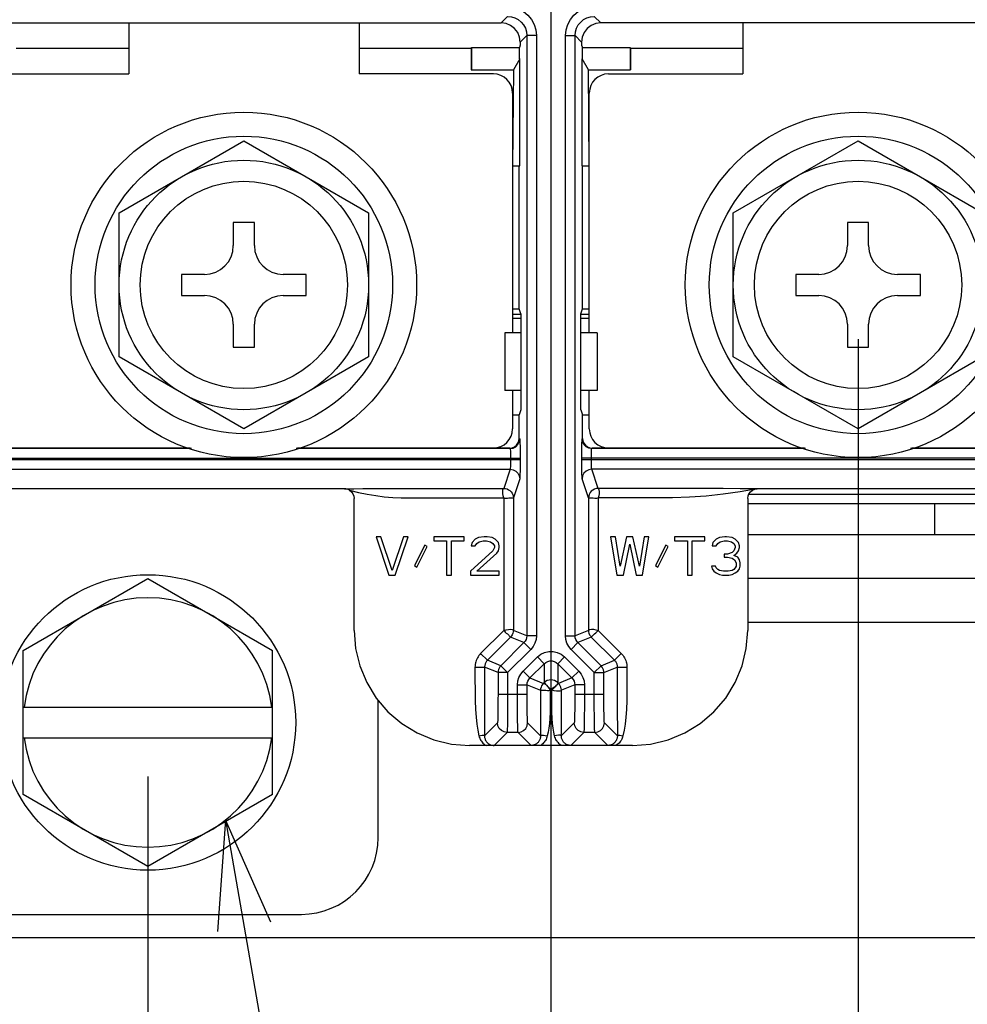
# Model space of a CAD drawing. Extents: x 29 to 410, y 35 to 287.
# Tile 33 of 46: x 278 to 296, y 98 to 116. Entities that reach past the tile are written whole.
import ezdxf

# ---------------------------------------------------------------- set-up
doc = ezdxf.new("R2010")
doc.units = 0
doc.header["$LTSCALE"] = 23.1
doc.layers.get('0').update_dxf_attribs({"linetype": 'CONTINUOUS'})
doc.layers.add('ALL_DIM', color=7, linetype='CONTINUOUS')
doc.layers.add('ALL_NOTE', color=7, linetype='CONTINUOUS')
doc.dimstyles.get("Standard").update_dxf_attribs({"dimtxt": 2.5, "dimasz": 2.5, "dimexe": 1.25, "dimexo": 0.625, "dimtad": 1, "dimcen": 2.5, "dimazin": 3, "dimtfac": 1, "dimtmove": 0, "dimatfit": 3})

# ---------------------------------------------------------------- blocks, each defined once
blk = doc.blocks.new('_OPEN')
at = {"color": 0, "linetype": 'BYBLOCK'}
for p, q in [((0, 0), (-1, 0.25)), ((-1, -0.25), (0, 0)), ((-1, 0), (0, 0))]:
    blk.add_line(p, q, dxfattribs=at)
blk = doc.blocks.new('*D14')
at = {"layer": 'ALL_DIM', "color": 2, "linetype": 'CONTINUOUS'}
for p, q in [((237.052, 110.441), (237.052, 76.845)), ((293.692, 110.441), (293.692, 76.845)), ((237.052, 77.845), (265.372, 77.845)), ((293.692, 77.845), (265.372, 77.845))]:
    blk.add_line(p, q, dxfattribs=at)
at = {"layer": 'ALL_DIM', "color": 2, "linetype": 'CONTINUOUS', "xscale": 2, "yscale": 2, "zscale": 2, "rotation": 180}
blk.add_blockref('_OPEN', (237.052, 77.845), dxfattribs=at)
at = {"layer": 'ALL_DIM', "color": 2, "linetype": 'CONTINUOUS', "xscale": 2, "yscale": 2, "zscale": 2}
blk.add_blockref('_OPEN', (293.692, 77.845), dxfattribs=at)
blk = doc.blocks.new('*D15')
at = {"layer": 'ALL_DIM', "color": 2, "linetype": 'CONTINUOUS'}
for p, q in [((254.044, 123.893), (254.044, 83.091)), ((288.028, 123.893), (288.028, 83.091)), ((254.044, 84.091), (271.036, 84.091)), ((288.028, 84.091), (271.036, 84.091))]:
    blk.add_line(p, q, dxfattribs=at)
at = {"layer": 'ALL_DIM', "color": 2, "linetype": 'CONTINUOUS', "xscale": 2, "yscale": 2, "zscale": 2, "rotation": 180}
blk.add_blockref('_OPEN', (254.044, 84.091), dxfattribs=at)
at = {"layer": 'ALL_DIM', "color": 2, "linetype": 'CONTINUOUS', "xscale": 2, "yscale": 2, "zscale": 2}
blk.add_blockref('_OPEN', (288.028, 84.091), dxfattribs=at)
blk = doc.blocks.new('*D18')
at = {"layer": 'ALL_DIM', "color": 2, "linetype": 'CONTINUOUS'}
for p, q in [((250.15, 102.37), (250.15, 89.404)), ((280.594, 102.37), (280.594, 89.404)), ((250.15, 90.404), (265.372, 90.404)), ((280.594, 90.404), (265.372, 90.404))]:
    blk.add_line(p, q, dxfattribs=at)
at = {"layer": 'ALL_DIM', "color": 2, "linetype": 'CONTINUOUS', "xscale": 2, "yscale": 2, "zscale": 2, "rotation": 180}
blk.add_blockref('_OPEN', (250.15, 90.404), dxfattribs=at)
at = {"layer": 'ALL_DIM', "color": 2, "linetype": 'CONTINUOUS', "xscale": 2, "yscale": 2, "zscale": 2}
blk.add_blockref('_OPEN', (280.594, 90.404), dxfattribs=at)
blk = doc.blocks.new('*D33')
at = {"layer": 'ALL_DIM', "color": 2, "linetype": 'CONTINUOUS'}
for p, q in [((230.857, 103.06), (230.857, 201.911)), ((291.133, 160.959), (291.133, 201.911)), ((230.857, 200.911), (260.995, 200.911)), ((291.133, 200.911), (260.995, 200.911))]:
    blk.add_line(p, q, dxfattribs=at)
at = {"layer": 'ALL_DIM', "color": 2, "linetype": 'CONTINUOUS', "xscale": 2, "yscale": 2, "zscale": 2, "rotation": 180}
blk.add_blockref('_OPEN', (230.857, 200.911), dxfattribs=at)
at = {"layer": 'ALL_DIM', "color": 2, "linetype": 'CONTINUOUS', "xscale": 2, "yscale": 2, "zscale": 2}
blk.add_blockref('_OPEN', (291.133, 200.911), dxfattribs=at)
blk = doc.blocks.new('*D34')
at = {"layer": 'ALL_DIM', "color": 2, "linetype": 'CONTINUOUS'}
for p, q in [((230.857, 103.06), (230.857, 207.702)), ((290.234, 201.948), (290.234, 207.702)), ((230.857, 206.702), (260.545, 206.702)), ((290.234, 206.702), (260.545, 206.702)), ((290.234, 164.556), (290.234, 199.821))]:
    blk.add_line(p, q, dxfattribs=at)
at = {"layer": 'ALL_DIM', "color": 2, "linetype": 'CONTINUOUS', "xscale": 2, "yscale": 2, "zscale": 2, "rotation": 180}
blk.add_blockref('_OPEN', (230.857, 206.702), dxfattribs=at)
at = {"layer": 'ALL_DIM', "color": 2, "linetype": 'CONTINUOUS', "xscale": 2, "yscale": 2, "zscale": 2}
blk.add_blockref('_OPEN', (290.234, 206.702), dxfattribs=at)

msp = doc.modelspace()

# ---------------------------------------------------------------- linework, layer by layer
at = {"color": 7, "linetype": 'CONTINUOUS'}
for p, q in [((277.62, 116.274), (287.108, 116.274)), ((280.24, 116.274), (280.24, 115.335)), ((284.488, 116.274), (284.488, 115.335)), ((287.229, 116.394), (287.108, 116.274)), ((288.828, 116.394), (288.948, 116.274)), ((298.436, 116.274), (288.948, 116.274)), ((291.568, 116.274), (291.568, 115.335)), ((287.583, 116.04), (287.462, 115.92)), ((287.462, 115.92), (287.462, 115.866)), ((287.76, 116.04), (287.583, 116.04)), ((287.583, 116.04), (287.583, 104.967)), ((287.76, 116.04), (287.76, 104.967)), ((288.297, 116.04), (288.474, 116.04)), ((288.297, 104.967), (288.297, 116.04)), ((288.474, 116.04), (288.594, 115.92)), ((288.474, 104.967), (288.474, 116.04)), ((288.594, 115.92), (288.594, 115.866)), ((278.167, 115.811), (280.24, 115.811)), ((284.488, 115.811), (286.559, 115.811)), ((286.559, 115.811), (286.562, 115.82)), ((286.559, 115.811), (286.559, 115.406)), ((286.562, 115.82), (287.447, 115.82)), ((286.562, 115.82), (286.562, 115.409)), ((287.462, 115.866), (287.447, 115.82)), ((287.447, 115.609), (287.447, 115.82)), ((288.594, 115.866), (288.61, 115.82)), ((288.61, 115.82), (289.492, 115.82)), ((288.61, 115.609), (288.61, 115.82)), ((289.492, 115.82), (289.495, 115.811)), ((289.492, 115.82), (289.492, 115.409)), ((289.495, 115.811), (291.568, 115.811)), ((289.495, 115.811), (289.495, 115.406)), ((287.453, 115.609), (287.336, 115.406)), ((287.453, 113.636), (287.453, 115.609)), ((288.721, 115.406), (288.604, 115.609)), ((288.604, 113.636), (288.604, 115.609)), ((286.559, 115.406), (286.562, 115.409)), ((286.559, 115.406), (287.336, 115.406)), ((286.562, 115.409), (287.336, 115.409)), ((287.336, 115.406), (287.32, 113.636)), ((288.721, 115.409), (289.492, 115.409)), ((288.721, 115.406), (289.495, 115.406)), ((288.736, 113.636), (288.721, 115.406)), ((289.492, 115.409), (289.495, 115.406)), ((277.762, 115.335), (280.24, 115.335)), ((286.966, 115.335), (284.488, 115.335)), ((289.09, 115.335), (291.568, 115.335)), ((287.32, 114.981), (287.32, 110.556)), ((288.736, 110.556), (288.736, 114.981)), ((280.063, 112.77), (282.364, 114.098)), ((282.364, 114.098), (284.665, 112.77)), ((291.391, 112.77), (293.692, 114.098)), ((293.692, 114.098), (295.993, 112.77)), ((287.32, 113.636), (287.453, 113.636)), ((287.444, 111.003), (287.444, 113.636)), ((288.604, 113.636), (288.736, 113.636)), ((288.613, 111.003), (288.613, 113.636)), ((280.063, 110.113), (280.063, 112.77)), ((284.665, 112.77), (284.665, 110.113)), ((291.391, 110.113), (291.391, 112.77)), ((282.559, 112.592), (282.169, 112.592)), ((282.169, 112.592), (282.169, 112.167)), ((282.559, 112.167), (282.559, 112.592)), ((293.887, 112.592), (293.497, 112.592)), ((293.497, 112.592), (293.497, 112.167)), ((293.887, 112.167), (293.887, 112.592)), ((281.638, 111.636), (281.214, 111.636)), ((281.214, 111.636), (281.214, 111.247)), ((283.515, 111.636), (283.09, 111.636)), ((283.515, 111.247), (283.515, 111.636)), ((292.966, 111.636), (292.542, 111.636)), ((292.542, 111.636), (292.542, 111.247)), ((294.843, 111.636), (294.418, 111.636)), ((294.843, 111.247), (294.843, 111.636)), ((281.214, 111.247), (281.638, 111.247)), ((283.09, 111.247), (283.515, 111.247)), ((292.542, 111.247), (292.966, 111.247)), ((294.418, 111.247), (294.843, 111.247)), ((287.32, 111.003), (287.444, 111.003)), ((287.474, 110.91), (287.444, 111.003)), ((288.582, 110.91), (288.613, 111.003)), ((288.613, 111.003), (288.736, 111.003)), ((287.32, 110.899), (287.474, 110.899)), ((287.32, 110.828), (287.474, 110.828)), ((287.474, 110.91), (287.474, 109.14)), ((288.582, 109.14), (288.582, 110.91)), ((288.582, 110.899), (288.736, 110.899)), ((288.582, 110.828), (288.736, 110.828)), ((282.169, 110.716), (282.169, 110.291)), ((282.559, 110.291), (282.559, 110.716)), ((293.497, 110.716), (293.497, 110.291)), ((293.887, 110.291), (293.887, 110.716)), ((287.474, 110.556), (287.179, 110.556)), ((287.179, 110.556), (287.179, 109.494)), ((288.878, 110.556), (288.582, 110.556)), ((288.878, 110.556), (288.878, 109.494)), ((282.169, 110.291), (282.559, 110.291)), ((293.497, 110.291), (293.887, 110.291)), ((282.364, 108.784), (280.063, 110.113)), ((284.665, 110.113), (282.364, 108.784)), ((293.692, 108.784), (291.391, 110.113)), ((295.993, 110.113), (293.692, 108.784)), ((287.474, 109.494), (287.179, 109.494)), ((287.32, 109.494), (287.32, 108.786)), ((288.878, 109.494), (288.582, 109.494)), ((288.736, 108.786), (288.736, 109.494)), ((287.32, 109.047), (287.444, 109.047)), ((287.474, 109.14), (287.444, 109.047)), ((287.444, 108.609), (287.444, 109.047)), ((288.582, 109.14), (288.613, 109.047)), ((288.613, 109.047), (288.736, 109.047)), ((288.613, 108.609), (288.613, 109.047)), ((287.444, 108.609), (287.453, 108.6)), ((288.603, 108.6), (288.613, 108.609)), ((281.397, 108.423), (277.452, 108.423)), ((281.374, 108.432), (277.462, 108.432)), ((287.276, 108.423), (283.331, 108.423)), ((287.267, 108.432), (283.354, 108.432)), ((287.267, 108.432), (287.276, 108.423)), ((288.78, 108.423), (288.79, 108.432)), ((292.725, 108.423), (288.78, 108.423)), ((292.702, 108.432), (288.79, 108.432)), ((298.604, 108.423), (294.659, 108.423)), ((298.595, 108.432), (294.682, 108.432)), ((277.269, 108.246), (287.459, 108.246)), ((277.269, 108.218), (287.459, 108.218)), ((287.282, 108.246), (287.282, 108.218)), ((287.459, 108.246), (287.459, 108.218)), ((298.787, 108.246), (288.597, 108.246)), ((288.597, 108.218), (288.597, 108.246)), ((288.597, 108.218), (298.61, 108.218)), ((288.774, 108.218), (288.774, 108.246)), ((277.452, 108.041), (287.276, 108.041)), ((287.276, 108.041), (287.158, 107.688)), ((298.958, 108.041), (288.78, 108.041)), ((288.898, 107.688), (288.78, 108.041)), ((287.453, 107.864), (287.335, 107.511)), ((288.721, 107.511), (288.603, 107.864)), ((284.223, 107.679), (277.573, 107.679)), ((299.766, 107.679), (291.834, 107.679)), ((284.4, 105.069), (284.4, 107.502)), ((285.423, 107.511), (286.394, 107.511)), ((286.394, 107.511), (287.158, 107.511)), ((287.158, 107.511), (287.158, 105.069)), ((287.253, 107.511), (287.335, 107.511)), ((287.335, 107.511), (287.335, 105.069)), ((288.721, 107.511), (288.721, 105.069)), ((288.898, 107.511), (288.898, 105.069)), ((291.657, 107.502), (291.657, 105.069)), ((295.108, 106.839), (295.108, 107.406)), ((291.657, 106.839), (309.622, 106.839)), ((284.893, 106.794), (284.804, 106.794)), ((284.804, 106.794), (285.04, 106.086)), ((285.099, 106.176), (284.893, 106.794)), ((285.306, 106.794), (285.099, 106.176)), ((285.158, 106.086), (285.394, 106.794)), ((285.394, 106.794), (285.306, 106.794)), ((285.704, 106.643), (285.512, 106.267)), ((285.748, 106.613), (285.704, 106.643)), ((286.427, 106.794), (285.866, 106.794)), ((285.866, 106.794), (285.866, 106.718)), ((285.866, 106.718), (286.102, 106.718)), ((286.102, 106.718), (286.102, 106.086)), ((286.191, 106.718), (286.427, 106.718)), ((286.191, 106.086), (286.191, 106.718)), ((286.427, 106.718), (286.427, 106.794)), ((286.574, 106.688), (286.559, 106.628)), ((286.559, 106.628), (286.633, 106.628)), ((286.633, 106.749), (286.574, 106.688)), ((286.692, 106.779), (286.633, 106.749)), ((286.633, 106.628), (286.663, 106.673)), ((286.663, 106.673), (286.707, 106.703)), ((286.795, 106.794), (286.692, 106.779)), ((286.707, 106.703), (286.781, 106.718)), ((286.781, 106.718), (286.84, 106.718)), ((286.854, 106.794), (286.795, 106.794)), ((286.84, 106.718), (286.913, 106.703)), ((286.943, 106.779), (286.854, 106.794)), ((286.913, 106.703), (286.958, 106.673)), ((287.002, 106.749), (286.943, 106.779)), ((286.958, 106.673), (286.987, 106.628)), ((286.987, 106.628), (286.987, 106.598)), ((287.061, 106.688), (287.002, 106.749)), ((287.076, 106.628), (287.061, 106.688)), ((287.076, 106.598), (287.076, 106.628)), ((289.217, 106.794), (289.128, 106.794)), ((289.128, 106.794), (289.246, 106.086)), ((289.305, 106.251), (289.217, 106.794)), ((289.423, 106.794), (289.305, 106.251)), ((289.364, 106.086), (289.482, 106.658)), ((289.541, 106.794), (289.423, 106.794)), ((289.482, 106.658), (289.6, 106.086)), ((289.659, 106.251), (289.541, 106.794)), ((289.748, 106.794), (289.659, 106.251)), ((289.718, 106.086), (289.836, 106.794)), ((289.836, 106.794), (289.748, 106.794)), ((290.146, 106.643), (289.954, 106.267)), ((290.19, 106.613), (290.146, 106.643)), ((290.869, 106.794), (290.308, 106.794)), ((290.308, 106.794), (290.308, 106.718)), ((290.308, 106.718), (290.544, 106.718)), ((290.544, 106.718), (290.544, 106.086)), ((290.633, 106.718), (290.869, 106.718)), ((290.633, 106.086), (290.633, 106.718)), ((290.869, 106.718), (290.869, 106.794)), ((291.016, 106.688), (291.002, 106.628)), ((291.002, 106.628), (291.075, 106.628)), ((291.075, 106.749), (291.016, 106.688)), ((291.134, 106.779), (291.075, 106.749)), ((291.075, 106.628), (291.105, 106.673)), ((291.105, 106.673), (291.149, 106.703)), ((291.238, 106.794), (291.134, 106.779)), ((291.149, 106.703), (291.223, 106.718)), ((291.223, 106.718), (291.282, 106.718)), ((291.267, 106.794), (291.238, 106.794)), ((291.37, 106.779), (291.267, 106.794)), ((291.282, 106.718), (291.356, 106.703)), ((291.356, 106.703), (291.4, 106.673)), ((291.429, 106.749), (291.37, 106.779)), ((291.4, 106.673), (291.429, 106.628)), ((291.488, 106.688), (291.429, 106.749)), ((291.429, 106.628), (291.429, 106.598)), ((291.503, 106.628), (291.488, 106.688)), ((291.503, 106.598), (291.503, 106.628)), ((285.556, 106.236), (285.748, 106.613)), ((286.958, 106.538), (286.545, 106.161)), ((286.663, 106.161), (287.031, 106.493)), ((286.987, 106.598), (286.958, 106.538)), ((287.031, 106.493), (287.061, 106.538)), ((287.061, 106.538), (287.076, 106.598)), ((289.999, 106.236), (290.19, 106.613)), ((291.282, 106.477), (291.223, 106.477)), ((291.223, 106.477), (291.223, 106.417)), ((291.37, 106.508), (291.282, 106.477)), ((291.4, 106.538), (291.37, 106.508)), ((291.429, 106.598), (291.4, 106.538)), ((291.4, 106.447), (291.459, 106.493)), ((291.474, 106.417), (291.4, 106.447)), ((291.459, 106.493), (291.488, 106.538)), ((291.488, 106.538), (291.503, 106.598)), ((285.512, 106.267), (285.556, 106.236)), ((289.954, 106.267), (289.999, 106.236)), ((291.223, 106.417), (291.282, 106.417)), ((291.282, 106.417), (291.37, 106.402)), ((291.37, 106.402), (291.415, 106.372)), ((291.415, 106.372), (291.444, 106.312)), ((291.444, 106.312), (291.444, 106.251)), ((291.503, 106.372), (291.474, 106.417)), ((291.518, 106.312), (291.503, 106.372)), ((291.518, 106.251), (291.518, 106.312)), ((285.04, 106.086), (285.158, 106.086)), ((286.102, 106.086), (286.191, 106.086)), ((286.545, 106.161), (286.545, 106.086)), ((286.545, 106.086), (287.076, 106.086)), ((287.076, 106.161), (286.663, 106.161)), ((287.076, 106.086), (287.076, 106.161)), ((289.246, 106.086), (289.364, 106.086)), ((289.6, 106.086), (289.718, 106.086)), ((290.544, 106.086), (290.633, 106.086)), ((291.061, 106.251), (290.987, 106.251)), ((290.987, 106.251), (291.002, 106.206)), ((291.002, 106.206), (291.031, 106.161)), ((291.031, 106.161), (291.075, 106.131)), ((291.075, 106.221), (291.061, 106.251)), ((291.105, 106.191), (291.075, 106.221)), ((291.075, 106.131), (291.134, 106.101)), ((291.134, 106.176), (291.105, 106.191)), ((291.208, 106.161), (291.134, 106.176)), ((291.134, 106.101), (291.193, 106.086)), ((291.193, 106.086), (291.311, 106.086)), ((291.297, 106.161), (291.208, 106.161)), ((291.37, 106.176), (291.297, 106.161)), ((291.311, 106.086), (291.37, 106.101)), ((291.4, 106.191), (291.37, 106.176)), ((291.37, 106.101), (291.429, 106.131)), ((291.429, 106.221), (291.4, 106.191)), ((291.444, 106.251), (291.429, 106.221)), ((291.429, 106.131), (291.474, 106.161)), ((291.474, 106.161), (291.503, 106.206)), ((291.503, 106.206), (291.518, 106.251)), ((278.293, 104.699), (280.594, 106.027)), ((280.594, 106.027), (282.895, 104.699)), ((287.158, 105.069), (286.731, 104.642)), ((287.225, 105.002), (287.284, 104.944)), ((287.583, 104.967), (287.335, 105.069)), ((288.721, 105.069), (288.474, 104.967)), ((288.898, 105.069), (289.325, 104.642)), ((287.284, 104.944), (286.856, 104.517)), ((287.531, 104.842), (287.103, 104.414)), ((287.531, 104.842), (287.284, 104.944)), ((287.656, 104.717), (287.531, 104.842)), ((287.76, 104.967), (287.583, 104.967)), ((288.297, 104.967), (288.474, 104.967)), ((288.4, 104.717), (288.526, 104.842)), ((288.773, 104.944), (288.526, 104.842)), ((288.953, 104.414), (288.526, 104.842)), ((288.773, 104.944), (289.2, 104.517)), ((278.293, 102.042), (278.293, 104.699)), ((282.895, 102.042), (282.895, 104.699)), ((286.731, 104.642), (286.856, 104.517)), ((287.656, 104.717), (287.229, 104.289)), ((288.828, 104.289), (288.4, 104.717)), ((289.2, 104.517), (289.325, 104.642)), ((287.103, 104.414), (286.856, 104.517)), ((287.515, 104.317), (287.778, 104.579)), ((287.641, 104.192), (287.903, 104.454)), ((287.778, 104.579), (287.903, 104.454)), ((287.903, 104.454), (287.903, 104.105)), ((288.278, 104.579), (288.153, 104.454)), ((288.153, 104.454), (288.416, 104.192)), ((288.153, 104.454), (288.153, 104.105)), ((288.278, 104.579), (288.541, 104.317)), ((288.953, 104.414), (289.2, 104.517)), ((286.627, 104.392), (286.804, 104.392)), ((287.052, 104.289), (286.804, 104.392)), ((286.804, 104.392), (286.804, 104.17)), ((287.229, 104.289), (287.052, 104.289)), ((287.052, 104.289), (287.052, 103.894)), ((287.229, 104.289), (287.103, 104.414)), ((287.229, 104.289), (287.229, 103.894)), ((287.515, 104.317), (287.641, 104.192)), ((288.541, 104.317), (288.416, 104.192)), ((288.828, 104.289), (288.953, 104.414)), ((288.828, 104.289), (289.005, 104.289)), ((288.828, 103.894), (288.828, 104.289)), ((289.005, 104.289), (289.252, 104.392)), ((289.005, 103.894), (289.005, 104.289)), ((289.252, 104.392), (289.429, 104.392)), ((287.641, 104.192), (287.888, 104.089)), ((287.903, 104.105), (287.888, 104.089)), ((288.169, 104.089), (288.153, 104.105)), ((288.416, 104.192), (288.169, 104.089)), ((287.052, 103.894), (287.589, 103.894)), ((287.412, 104.067), (287.589, 104.067)), ((287.412, 103.894), (287.412, 104.067)), ((287.589, 104.067), (287.836, 103.964)), ((287.589, 103.894), (287.589, 104.067)), ((287.836, 103.964), (287.902, 103.964)), ((288.028, 103.98), (288.013, 103.964)), ((288.043, 103.964), (288.028, 103.98)), ((288.468, 104.067), (288.22, 103.964)), ((288.22, 103.819), (288.22, 103.964)), ((288.645, 104.067), (288.468, 104.067)), ((288.468, 104.067), (288.468, 103.894)), ((288.468, 103.894), (289.005, 103.894)), ((288.645, 104.067), (288.645, 103.894)), ((284.842, 101.246), (284.842, 103.777)), ((278.293, 103.653), (282.895, 103.653)), ((287.043, 103.363), (286.803, 103.124)), ((287.837, 103.124), (287.598, 103.363)), ((288.459, 103.363), (288.219, 103.124)), ((289.253, 103.124), (289.014, 103.363)), ((287.22, 103.186), (286.978, 102.945)), ((287.421, 103.186), (287.22, 103.186)), ((287.662, 102.945), (287.421, 103.186)), ((288.636, 103.186), (288.394, 102.945)), ((288.837, 103.186), (288.636, 103.186)), ((289.078, 102.945), (288.837, 103.186)), ((278.293, 103.087), (282.895, 103.087)), ((286.947, 102.945), (286.523, 102.945)), ((286.978, 102.945), (286.947, 102.945)), ((287.683, 102.945), (287.662, 102.945)), ((288.363, 102.945), (288.325, 102.945)), ((288.394, 102.945), (288.363, 102.945)), ((289.533, 102.945), (288.394, 102.945)), ((289.111, 102.945), (289.078, 102.945)), ((289.164, 102.945), (289.111, 102.945)), ((280.594, 100.713), (278.293, 102.042)), ((282.895, 102.042), (280.594, 100.713)), ((247.318, 99.83), (283.426, 99.83))]:
    msp.add_line(p, q, dxfattribs=at)
at = {"color": 3, "linetype": 'CONTINUOUS'}
for p, q in [((291.677, 107.583), (298.984, 107.583)), ((291.657, 107.406), (308.206, 107.406)), ((309.622, 106.025), (291.657, 106.025)), ((298.79, 105.211), (291.657, 105.211)), ((233.512, 99.405), (297.232, 99.405))]:
    msp.add_line(p, q, dxfattribs=at)
at = {"color": 7, "linetype": 'CONTINUOUS'}
for points in [[(287.229, 116.571), (287.333, 116.561), (287.432, 116.531), (287.524, 116.482), (287.604, 116.416), (287.67, 116.335), (287.719, 116.244), (287.749, 116.144), (287.76, 116.04)], [(288.297, 116.04), (288.307, 116.144), (288.337, 116.244), (288.386, 116.335), (288.452, 116.416), (288.533, 116.482), (288.624, 116.531), (288.724, 116.561), (288.828, 116.571)], [(287.462, 115.92), (287.45, 116.011), (287.415, 116.097), (287.358, 116.17), (287.285, 116.226), (287.2, 116.262), (287.108, 116.274)], [(287.229, 116.394), (287.298, 116.387), (287.364, 116.367), (287.425, 116.335), (287.479, 116.291), (287.523, 116.237), (287.556, 116.176), (287.576, 116.109), (287.583, 116.04)], [(288.474, 116.04), (288.481, 116.109), (288.501, 116.176), (288.533, 116.237), (288.577, 116.291), (288.631, 116.335), (288.692, 116.367), (288.758, 116.387), (288.828, 116.394)], [(288.948, 116.274), (288.857, 116.262), (288.771, 116.226), (288.698, 116.17), (288.642, 116.097), (288.606, 116.011), (288.594, 115.92)], [(287.267, 108.432), (287.312, 108.438), (287.355, 108.456), (287.392, 108.484), (287.42, 108.521), (287.438, 108.563), (287.444, 108.609)], [(287.276, 108.423), (287.331, 108.432), (287.38, 108.457), (287.419, 108.496), (287.444, 108.545), (287.453, 108.6)], [(287.453, 108.6), (287.454, 108.59), (287.456, 108.563), (287.457, 108.52), (287.458, 108.465), (287.458, 108.398), (287.459, 108.324), (287.459, 108.246)], [(288.597, 108.246), (288.598, 108.324), (288.598, 108.398), (288.599, 108.465), (288.6, 108.52), (288.601, 108.563), (288.602, 108.59), (288.603, 108.6)], [(288.78, 108.423), (288.726, 108.432), (288.676, 108.457), (288.637, 108.496), (288.612, 108.545), (288.603, 108.6)], [(288.613, 108.609), (288.619, 108.563), (288.637, 108.521), (288.665, 108.484), (288.701, 108.456), (288.744, 108.438), (288.79, 108.432)], [(287.276, 108.423), (287.277, 108.418), (287.279, 108.404), (287.28, 108.383), (287.281, 108.355), (287.281, 108.322), (287.282, 108.285), (287.282, 108.246)], [(288.774, 108.246), (288.775, 108.285), (288.775, 108.322), (288.776, 108.355), (288.777, 108.383), (288.778, 108.404), (288.779, 108.418), (288.78, 108.423)], [(287.282, 108.218), (287.282, 108.18), (287.281, 108.143), (287.281, 108.111), (287.28, 108.083), (287.279, 108.061), (287.277, 108.047), (287.276, 108.041)], [(287.459, 108.218), (287.459, 108.142), (287.458, 108.069), (287.458, 108.003), (287.457, 107.948), (287.456, 107.905), (287.454, 107.877), (287.453, 107.864)], [(288.603, 107.864), (288.602, 107.877), (288.601, 107.905), (288.6, 107.948), (288.599, 108.003), (288.598, 108.069), (288.598, 108.142), (288.597, 108.218)], [(288.78, 108.041), (288.779, 108.047), (288.778, 108.061), (288.777, 108.083), (288.776, 108.111), (288.775, 108.143), (288.775, 108.18), (288.774, 108.218)], [(287.276, 108.041), (287.331, 108.032), (287.38, 108.007), (287.419, 107.968), (287.444, 107.919), (287.453, 107.864)], [(288.78, 108.041), (288.726, 108.032), (288.676, 108.007), (288.637, 107.968), (288.612, 107.919), (288.603, 107.864)], [(284.223, 107.679), (284.392, 107.681), (284.559, 107.683), (284.725, 107.685), (284.89, 107.686), (285.053, 107.687), (285.216, 107.687), (285.376, 107.688), (285.546, 107.688), (285.73, 107.688), (285.928, 107.688), (287.158, 107.688)], [(284.313, 107.654), (284.288, 107.666), (284.265, 107.674), (284.243, 107.678), (284.223, 107.679)], [(284.313, 107.654), (284.476, 107.614), (284.636, 107.581), (284.796, 107.555), (284.954, 107.535), (285.112, 107.521), (285.267, 107.513), (285.423, 107.511)], [(284.313, 107.654), (284.349, 107.626), (284.377, 107.589), (284.394, 107.547), (284.4, 107.502)], [(287.158, 107.511), (287.147, 107.553), (287.141, 107.594), (287.14, 107.63), (287.143, 107.659), (287.149, 107.679), (287.158, 107.688)], [(287.158, 107.688), (287.189, 107.685), (287.219, 107.677), (287.247, 107.664), (287.272, 107.646), (287.294, 107.624), (287.312, 107.599), (287.325, 107.571), (287.333, 107.542), (287.335, 107.511)], [(288.898, 107.688), (288.864, 107.684), (288.83, 107.674), (288.8, 107.658), (288.773, 107.636), (288.751, 107.609), (288.734, 107.578), (288.724, 107.545), (288.721, 107.511)], [(291.834, 107.679), (291.518, 107.682), (291.205, 107.684), (290.893, 107.686), (290.581, 107.687), (290.272, 107.687), (289.966, 107.688), (289.636, 107.688), (288.898, 107.688)], [(288.898, 107.688), (288.907, 107.679), (288.914, 107.659), (288.917, 107.63), (288.916, 107.594), (288.91, 107.553), (288.898, 107.511)], [(291.834, 107.679), (291.518, 107.624), (291.205, 107.58), (290.893, 107.547), (290.581, 107.525), (290.272, 107.513), (289.966, 107.511), (289.636, 107.511), (289.28, 107.511), (288.898, 107.511)], [(291.657, 107.502), (291.663, 107.548), (291.68, 107.59), (291.709, 107.627), (291.745, 107.655), (291.788, 107.673), (291.834, 107.679)], [(287.158, 107.511), (287.176, 107.508), (287.199, 107.508), (287.226, 107.509), (287.253, 107.511)], [(288.721, 107.511), (288.804, 107.511), (288.839, 107.509), (288.872, 107.509), (288.898, 107.511)], [(284.4, 105.069), (284.426, 104.737), (284.504, 104.413), (284.631, 104.105), (284.805, 103.821), (285.022, 103.567), (285.275, 103.351), (285.559, 103.177), (285.867, 103.049), (286.191, 102.971), (286.523, 102.945)], [(287.158, 105.069), (287.202, 105.081), (287.244, 105.087), (287.281, 105.088), (287.31, 105.085), (287.328, 105.078), (287.335, 105.069)], [(287.158, 105.069), (287.169, 105.055), (287.185, 105.038), (287.205, 105.02), (287.225, 105.002)], [(287.335, 105.069), (287.333, 105.042), (287.327, 105.015), (287.316, 104.989), (287.302, 104.965), (287.284, 104.944)], [(288.721, 105.069), (288.728, 105.079), (288.747, 105.086), (288.776, 105.089), (288.813, 105.088), (288.855, 105.081), (288.898, 105.069)], [(288.721, 105.069), (288.723, 105.042), (288.73, 105.015), (288.74, 104.989), (288.755, 104.965), (288.773, 104.944)], [(288.773, 104.944), (288.831, 105.003), (288.857, 105.026), (288.881, 105.049), (288.898, 105.069)], [(289.533, 102.945), (289.865, 102.971), (290.189, 103.049), (290.497, 103.177), (290.781, 103.351), (291.035, 103.567), (291.251, 103.821), (291.425, 104.105), (291.553, 104.413), (291.631, 104.737), (291.657, 105.069)], [(287.583, 104.967), (287.579, 104.932), (287.569, 104.899), (287.553, 104.868), (287.531, 104.842)], [(287.76, 104.967), (287.753, 104.898), (287.733, 104.831), (287.7, 104.77), (287.656, 104.717)], [(288.4, 104.717), (288.356, 104.77), (288.324, 104.831), (288.304, 104.898), (288.297, 104.967)], [(288.526, 104.842), (288.504, 104.868), (288.487, 104.899), (288.477, 104.932), (288.474, 104.967)], [(286.731, 104.642), (286.714, 104.623), (286.698, 104.604), (286.684, 104.583), (286.671, 104.561), (286.659, 104.539), (286.65, 104.515), (286.642, 104.491), (286.635, 104.467), (286.631, 104.442), (286.628, 104.417), (286.627, 104.392)], [(287.778, 104.579), (287.84, 104.629), (287.912, 104.663), (287.989, 104.681), (288.068, 104.681), (288.145, 104.663), (288.216, 104.629), (288.278, 104.579)], [(289.325, 104.642), (289.343, 104.623), (289.358, 104.604), (289.373, 104.583), (289.386, 104.561), (289.397, 104.539), (289.407, 104.515), (289.415, 104.491), (289.421, 104.467), (289.425, 104.442), (289.428, 104.417), (289.429, 104.392)], [(286.856, 104.517), (286.848, 104.508), (286.84, 104.498), (286.832, 104.487), (286.826, 104.476), (286.82, 104.465), (286.816, 104.453), (286.812, 104.442), (286.808, 104.429), (286.806, 104.417), (286.805, 104.404), (286.804, 104.392)], [(287.903, 104.454), (287.934, 104.479), (287.97, 104.496), (288.008, 104.505), (288.048, 104.505), (288.087, 104.496), (288.122, 104.479), (288.153, 104.454)], [(289.2, 104.517), (289.209, 104.507), (289.217, 104.498), (289.224, 104.487), (289.23, 104.476), (289.236, 104.465), (289.241, 104.453), (289.245, 104.441), (289.248, 104.429), (289.25, 104.417), (289.252, 104.404), (289.252, 104.392)], [(286.627, 104.392), (286.627, 104.17), (286.628, 103.965), (286.63, 103.778), (286.636, 103.611), (286.646, 103.465), (286.661, 103.337), (286.679, 103.225), (286.7, 103.124)], [(287.103, 104.414), (287.088, 104.396), (287.073, 104.374), (287.062, 104.349), (287.054, 104.32), (287.052, 104.289)], [(287.412, 104.067), (287.419, 104.136), (287.439, 104.202), (287.471, 104.263), (287.515, 104.317)], [(288.541, 104.317), (288.585, 104.263), (288.618, 104.202), (288.638, 104.136), (288.645, 104.067)], [(289.005, 104.289), (289.003, 104.313), (288.998, 104.339), (288.988, 104.365), (288.973, 104.39), (288.953, 104.414)], [(289.252, 104.392), (289.252, 104.17), (289.252, 103.778)], [(289.429, 104.392), (289.429, 104.17), (289.429, 103.965), (289.427, 103.778), (289.42, 103.611), (289.41, 103.465), (289.395, 103.337), (289.377, 103.225), (289.356, 103.124)], [(286.804, 104.17), (286.804, 103.778), (286.804, 103.611), (286.804, 103.465), (286.804, 103.337), (286.803, 103.225), (286.803, 103.124)], [(287.589, 104.067), (287.592, 104.101), (287.602, 104.134), (287.619, 104.165), (287.641, 104.192)], [(287.888, 104.089), (287.87, 104.068), (287.855, 104.045), (287.845, 104.019), (287.838, 103.992), (287.836, 103.964)], [(287.888, 104.089), (287.897, 104.091), (287.91, 104.086), (287.927, 104.074), (287.947, 104.056)], [(288.153, 104.105), (288.126, 104.127), (288.096, 104.143), (288.063, 104.153), (288.028, 104.156), (287.994, 104.153), (287.96, 104.143), (287.93, 104.127), (287.903, 104.105)], [(287.903, 104.105), (287.93, 104.077), (287.947, 104.056)], [(288.153, 104.105), (288.155, 104.096), (288.15, 104.083), (288.138, 104.065), (288.12, 104.045)], [(288.169, 104.089), (288.141, 104.062), (288.12, 104.045)], [(288.22, 103.964), (288.218, 103.992), (288.212, 104.019), (288.201, 104.045), (288.187, 104.068), (288.169, 104.089)], [(288.416, 104.192), (288.438, 104.165), (288.454, 104.134), (288.464, 104.101), (288.468, 104.067)], [(287.052, 103.894), (287.051, 103.792), (287.051, 103.693), (287.05, 103.602), (287.049, 103.522), (287.048, 103.456), (287.046, 103.406), (287.044, 103.375), (287.043, 103.363)], [(287.229, 103.894), (287.228, 103.758), (287.228, 103.626), (287.227, 103.505), (287.226, 103.398), (287.225, 103.31), (287.223, 103.244), (287.221, 103.202), (287.22, 103.186)], [(287.421, 103.186), (287.419, 103.202), (287.417, 103.244), (287.416, 103.31), (287.414, 103.398), (287.413, 103.505), (287.412, 103.626), (287.412, 103.758), (287.412, 103.894)], [(287.598, 103.363), (287.596, 103.375), (287.594, 103.406), (287.593, 103.456), (287.591, 103.522), (287.59, 103.602), (287.589, 103.693), (287.589, 103.792), (287.589, 103.894)], [(287.836, 103.964), (287.836, 103.819), (287.836, 103.561)], [(287.902, 103.964), (287.933, 103.964), (287.963, 103.962), (287.991, 103.962), (288.013, 103.964)], [(287.947, 104.056), (287.966, 104.041), (287.983, 104.022), (287.999, 104.005), (288.015, 103.99), (288.028, 103.98)], [(287.947, 104.056), (287.97, 104.03), (287.993, 103.999), (288.013, 103.964)], [(288.013, 103.964), (288.013, 103.819), (288.013, 103.685), (288.011, 103.561), (288.007, 103.45), (288, 103.352), (287.989, 103.267), (287.976, 103.192), (287.961, 103.124)], [(288.12, 104.045), (288.094, 104.023), (288.063, 104), (288.028, 103.98)], [(288.12, 104.045), (288.105, 104.026), (288.086, 104.009), (288.069, 103.993), (288.054, 103.978), (288.043, 103.964)], [(288.095, 103.124), (288.08, 103.192), (288.067, 103.267), (288.057, 103.352), (288.049, 103.449), (288.045, 103.56), (288.043, 103.684), (288.043, 103.819), (288.043, 103.964)], [(288.22, 103.964), (288.213, 103.956), (288.194, 103.949), (288.165, 103.946), (288.128, 103.947), (288.087, 103.953), (288.043, 103.964)], [(288.468, 103.894), (288.467, 103.792), (288.467, 103.693), (288.466, 103.602), (288.465, 103.522), (288.464, 103.456), (288.462, 103.406), (288.46, 103.375), (288.459, 103.363)], [(288.645, 103.894), (288.644, 103.758), (288.644, 103.626), (288.643, 103.505), (288.642, 103.398), (288.641, 103.31), (288.639, 103.244), (288.637, 103.202), (288.636, 103.186)], [(288.837, 103.186), (288.835, 103.202), (288.833, 103.244), (288.832, 103.31), (288.83, 103.398), (288.829, 103.505), (288.828, 103.626), (288.828, 103.758), (288.828, 103.894)], [(289.014, 103.363), (289.012, 103.375), (289.01, 103.406), (289.009, 103.456), (289.007, 103.522), (289.006, 103.602), (289.005, 103.693), (289.005, 103.792), (289.005, 103.894)], [(288.219, 103.124), (288.22, 103.192), (288.22, 103.267), (288.22, 103.352), (288.22, 103.449), (288.22, 103.56), (288.22, 103.819)], [(289.252, 103.778), (289.252, 103.611), (289.252, 103.465), (289.253, 103.337), (289.253, 103.225), (289.253, 103.124)], [(287.836, 103.561), (287.836, 103.45), (287.836, 103.352), (287.836, 103.267), (287.837, 103.192), (287.837, 103.124)], [(287.22, 103.186), (287.165, 103.195), (287.115, 103.22), (287.076, 103.259), (287.051, 103.309), (287.043, 103.363)], [(287.421, 103.186), (287.476, 103.195), (287.525, 103.22), (287.564, 103.259), (287.589, 103.309), (287.598, 103.363)], [(288.636, 103.186), (288.581, 103.195), (288.531, 103.22), (288.492, 103.259), (288.467, 103.309), (288.459, 103.363)], [(288.837, 103.186), (288.892, 103.195), (288.941, 103.22), (288.98, 103.259), (289.005, 103.309), (289.014, 103.363)], [(286.7, 103.124), (286.731, 103.13), (286.76, 103.133), (286.783, 103.133), (286.798, 103.13), (286.803, 103.124)], [(286.7, 103.124), (286.707, 103.101), (286.715, 103.079), (286.724, 103.058), (286.734, 103.04), (286.746, 103.022), (286.758, 103.005), (286.773, 102.99), (286.788, 102.976), (286.805, 102.964), (286.823, 102.954), (286.841, 102.945)], [(286.803, 103.124), (286.804, 103.109), (286.805, 103.094), (286.808, 103.08), (286.812, 103.066), (286.817, 103.053), (286.824, 103.04), (286.831, 103.027), (286.84, 103.015), (286.849, 103.003), (286.86, 102.992), (286.872, 102.982)], [(287.837, 103.124), (287.836, 103.11), (287.835, 103.096), (287.832, 103.082), (287.829, 103.069), (287.824, 103.057), (287.819, 103.045), (287.813, 103.034), (287.806, 103.023), (287.798, 103.012), (287.79, 103.002), (287.78, 102.993), (287.77, 102.984), (287.759, 102.976)], [(287.961, 103.124), (287.954, 103.101), (287.946, 103.078), (287.937, 103.058), (287.927, 103.039), (287.916, 103.022), (287.904, 103.006), (287.891, 102.991), (287.877, 102.978), (287.862, 102.965), (287.846, 102.954), (287.829, 102.945)], [(287.837, 103.124), (287.844, 103.132), (287.862, 103.136), (287.889, 103.136), (287.924, 103.132), (287.961, 103.124)], [(288.219, 103.124), (288.213, 103.132), (288.195, 103.136), (288.167, 103.136), (288.133, 103.132), (288.095, 103.124)], [(288.227, 102.945), (288.21, 102.954), (288.194, 102.965), (288.179, 102.978), (288.165, 102.991), (288.152, 103.006), (288.14, 103.022), (288.129, 103.039), (288.119, 103.058), (288.11, 103.078), (288.102, 103.101), (288.095, 103.124)], [(288.394, 102.945), (288.378, 102.946), (288.362, 102.949), (288.347, 102.952), (288.332, 102.957), (288.318, 102.963), (288.305, 102.971), (288.293, 102.979), (288.282, 102.987), (288.272, 102.997), (288.262, 103.007), (288.253, 103.018), (288.246, 103.03), (288.239, 103.042), (288.233, 103.054), (288.229, 103.067), (288.225, 103.08), (288.222, 103.094), (288.22, 103.109), (288.219, 103.124)], [(289.253, 103.124), (289.253, 103.11), (289.251, 103.096), (289.249, 103.082), (289.245, 103.069), (289.24, 103.056), (289.235, 103.044), (289.228, 103.032), (289.221, 103.02), (289.212, 103.009), (289.202, 102.998), (289.192, 102.988), (289.18, 102.979)], [(289.356, 103.124), (289.35, 103.101), (289.342, 103.079), (289.333, 103.059), (289.323, 103.04), (289.311, 103.022), (289.298, 103.006), (289.284, 102.99), (289.268, 102.976), (289.251, 102.964), (289.234, 102.954), (289.215, 102.945)], [(289.253, 103.124), (289.259, 103.13), (289.274, 103.133), (289.297, 103.133), (289.325, 103.13), (289.356, 103.124)], [(286.872, 102.982), (286.884, 102.973), (286.898, 102.965), (286.912, 102.959), (286.928, 102.953), (286.944, 102.949), (286.961, 102.946), (286.978, 102.945)], [(288.325, 102.945), (288.28, 102.945), (286.978, 102.945)], [(287.759, 102.976), (287.747, 102.968), (287.735, 102.962), (287.721, 102.956), (287.708, 102.952), (287.693, 102.948), (287.678, 102.946), (287.662, 102.945)], [(287.794, 102.945), (287.765, 102.945), (287.752, 102.945), (287.683, 102.945)], [(289.155, 102.964), (289.141, 102.957), (289.126, 102.952), (289.111, 102.949), (289.095, 102.946), (289.078, 102.945)], [(289.18, 102.979), (289.168, 102.971), (289.155, 102.964)]]:
    msp.add_lwpolyline(points, dxfattribs=at)
for centre, radius in [((282.364, 111.441), 3.186), ((293.692, 111.441), 3.186), ((282.364, 111.441), 2.744), ((293.692, 111.441), 2.744), ((282.364, 111.441), 2.301), ((293.692, 111.441), 2.301), ((282.364, 111.441), 1.912), ((293.692, 111.441), 1.912), ((280.594, 103.37), 2.726)]:
    msp.add_circle(centre, radius, dxfattribs=at)
for centre, radius, start, end in [((286.966, 114.981), 0.354, 0, 90), ((289.09, 114.981), 0.354, 90, 180), ((281.638, 112.167), 0.531, 270, 360), ((283.09, 112.167), 0.531, 180, 270), ((292.966, 112.167), 0.531, 270, 360), ((294.418, 112.167), 0.531, 180, 270), ((281.638, 110.716), 0.531, 0, 90), ((283.09, 110.716), 0.531, 90, 180), ((292.966, 110.716), 0.531, 0, 90), ((294.418, 110.716), 0.531, 90, 180), ((286.966, 108.786), 0.354, 270, 360), ((289.09, 108.786), 0.354, 180, 270), ((280.594, 103.37), 2.301, 7.0697, 172.9303), ((280.594, 103.37), 2.301, 187.0697, 352.9303), ((283.426, 101.246), 1.416, 270, 360)]:
    msp.add_arc(centre, radius, start, end, dxfattribs=at)
at = {"layer": 'ALL_NOTE', "color": 2, "linetype": 'CONTINUOUS'}
msp.add_line((282.028, 101.571), (288.793, 62.537), dxfattribs=at)
msp.add_lwpolyline([(282.862, 99.685), (282.028, 101.571), (281.877, 99.515)], dxfattribs=at)

# ---------------------------------------------------------------- dimensions: what is measured, and where the dimension line sits
at = {"layer": 'ALL_DIM', "color": 2, "linetype": 'CONTINUOUS'}
for base, p1, p2, picture, middle in [((230.857, 206.702), (290.234, 164.556), (230.857, 103.06), '*D34', (256.63, 207.402)), ((230.857, 200.911), (291.133, 160.959), (230.857, 103.06), '*D33', (255.946, 201.611)), ((254.044, 84.091), (288.028, 123.893), (254.044, 123.893), '*D15', (260.418, 84.791))]:
    dim = msp.add_linear_dim(base=base, p1=p1, p2=p2, angle=180, dimstyle='Standard', dxfattribs=at)
    dim.commit()
    dim.dimension.update_dxf_attribs({"geometry": picture, "text_midpoint": middle, "dimtype": 128})
for base, p1, p2, picture, middle in [((293.692, 77.845), (237.052, 110.441), (293.692, 110.441), '*D14', (253.701, 78.545)), ((280.594, 90.404), (250.15, 102.37), (280.594, 102.37), '*D18', (262.025, 91.104))]:
    dim = msp.add_linear_dim(base=base, p1=p1, p2=p2, dimstyle='Standard', dxfattribs=at)
    dim.commit()
    dim.dimension.update_dxf_attribs({"geometry": picture, "text_midpoint": middle, "dimtype": 128})

doc.saveas('drawing.dxf')
